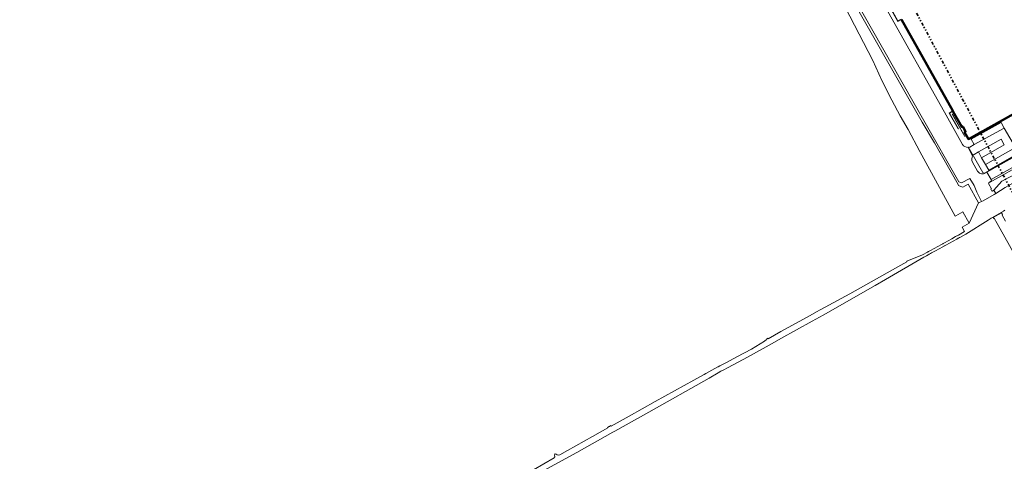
# Model space of a CAD drawing. Header units: metres. Extents: x 113441 to 115918, y 474822 to 477887.
# Tile 1 of 145: x 113569 to 114391, y 475274 to 475643. Entities that reach past the tile are written whole.
import ezdxf

# ---------------------------------------------------------------- set-up
doc = ezdxf.new("R2010")
doc.units = ezdxf.units.M
doc.linetypes.add('AL-TEKENBLADGRENS', pattern=[11.5, 2.5, -1.5, 1, -1.5, 1, -1.5, 2.5])
for name, color, linetype, lineweight in [('B-WE-IE-TERREINAFSCHEIDING_KUNSTMATIG_HEKWERK-G', 252, 'IE-TERREINAFSCHEIDING-KUNSTMATIG', 18), ('B-WE-OG-BEBOUWING-GV', 7, 'Continuous', 50), ('B-WE-OG-WATER-GV', 252, 'Continuous', 18), ('B-WE-OG-WATER_SLOOT-GV', 252, 'Continuous', 18), ('B-WE-VH-VERHARDING_GESLOTEN-GV', 252, 'Continuous', 18), ('B-WE-VH-VERHARDING_HALFVERHARDING-GV', 252, 'Continuous', 18), ('B-WE-VH-VERHARDING_OPEN-GV', 252, 'Continuous', 18), ('X-XX-AL-TEKENBLADGRENS-G', 252, 'AL-TEKENBLADGRENS', 35)]:
    doc.layers.add(name, color=color, linetype=linetype, lineweight=lineweight)
doc.linetypes.add('IE-TERREINAFSCHEIDING-KUNSTMATIG', pattern='A,4,[82,NLCS.SHX,S=0.75,R=90,X=0,Y=0],4,-2', length=10)

msp = doc.modelspace()

# ---------------------------------------------------------------- linework, layer by layer
at = {"layer": 'B-WE-IE-TERREINAFSCHEIDING_KUNSTMATIG_HEKWERK-G'}
for points in [[(114617.945, 475641.373), (114379.586, 475507.599)], [(114361.199, 475537.095), (114373.336, 475515.639), (114374.898, 475515.227), (114401.123, 475529.922), (114403.576, 475531.687), (114399.148, 475539.636)]]:
    msp.add_lwpolyline(points, dxfattribs=at)
at = {"layer": 'B-WE-OG-BEBOUWING-GV'}
msp.add_lwpolyline([(114305.365, 475643.621), (114348.272, 475567.122), (114348.432, 475566.837), (114355.762, 475553.768), (114356.634, 475554.256), (114359.089, 475549.848), (114358.216, 475549.359), (114361.453, 475543.585), (114408.687, 475570.071)], dxfattribs=at)
at = {"layer": 'B-WE-OG-WATER-GV'}
for points in [[(114243.196, 475683.745), (114281.582, 475609.263), (114289.144, 475592.724), (114297.438, 475576.292), (114304.246, 475562.973), (114311.115, 475551.716), (114320.727, 475533.347), (114350.251, 475479.269), (114350.856, 475479.605), (114356.723, 475482.864), (114362.077, 475473.272), (114369.922, 475490.488), (114361.213, 475505.853), (114356.859, 475503.45), (114354.984, 475503.935), (114353.163, 475504.903), (114352.95, 475505.596), (114332.994, 475540.452), (114322.866, 475557.777), (114254.546, 475677.572)], [(114392.059, 475503.065), (114384.321, 475498.114), (114382.949, 475497.346), (114373.668, 475492.153), (114372.278, 475491.532), (114369.922, 475490.488), (114362.077, 475473.272), (114356.163, 475469.994), (114356.165, 475469.933), (114358.182, 475466.3), (114353.055, 475463.461), (114352.075, 475462.918), (114351.732, 475462.728), (114350.616, 475462.11), (114347.512, 475460.391), (114344.43, 475458.685), (114341.356, 475456.983), (114340.293, 475456.394), (114340.016, 475456.241), (114338.832, 475455.585), (114335.752, 475453.879), (114332.674, 475452.175), (114329.581, 475450.463), (114328.504, 475449.866), (114328.139, 475449.664), (114327.653, 475449.395), (114327.475, 475449.297), (114327.159, 475449.121), (114323.04, 475446.828), (114310.034, 475441.753), (114310.031, 475441.148), (114302.38, 475436.85), (114262.26, 475414.31), (114237.921, 475401.146), (114237.368, 475400.847), (114236.835, 475400.559), (114234.99, 475399.518), (114226.746, 475394.941), (114204.756, 475382.763), (114194.037, 475376.882), (114193.799, 475377.292), (114193.088, 475376.867), (114192.369, 475376.447), (114192.567, 475376.084), (114190.937, 475374.705), (114180.06, 475368.13), (114167.96, 475361.7), (114159.12, 475356.87), (114153.7, 475354.06), (114152.27, 475353.44), (114151.912, 475353.344), (114142.084, 475347.869), (114140.577, 475347.029), (114131.939, 475342.217), (114099.645, 475324.297), (114077.793, 475312.119), (114062.925, 475303.885), (114062.67, 475304.339), (114061.313, 475303.535), (114061.177, 475303.453), (114059.901, 475302.687), (114060.104, 475302.349), (114047.38, 475295.084), (114026.358, 475283.391), (114019.927, 475279.862), (114018.613, 475279.516), (114017.714, 475279.723), (114016.884, 475280.345), (114016.123, 475280.691), (114015.777, 475280.483), (114015.362, 475279.792), (114015.639, 475278.27), (114015.501, 475277.924), (114015.093, 475277.354), (113980.698, 475257.389)], [(113996.72, 475261.49), (114034.04, 475281.77), (114064.161, 475298.648), (114066.02, 475299.69), (114094.32, 475315.43), (114144.7, 475344.01), (114152.39, 475348.44), (114154.59, 475349.78), (114156.31, 475350.43), (114160.69, 475352.73), (114176.87, 475361.42), (114197.289, 475372.86), (114204.57, 475376.94), (114230.91, 475391.46), (114239.925, 475396.588), (114283.602, 475421.433), (114292.058, 475426.257), (114324.104, 475444.85), (114326.33, 475446.098), (114327.838, 475446.928), (114328.271, 475447.18), (114328.561, 475447.348), (114329.222, 475447.712), (114329.573, 475447.906), (114330.667, 475448.509), (114333.759, 475450.214), (114336.84, 475451.913), (114339.923, 475453.614), (114341.109, 475454.267), (114341.251, 475454.346), (114341.382, 475454.418), (114342.444, 475455.003), (114345.526, 475456.703), (114348.61, 475458.404), (114351.711, 475460.114), (114352.821, 475460.726), (114353.161, 475460.914), (114353.875, 475461.307), (114354.136, 475461.454), (114359.252, 475464.329), (114377.758, 475475.892), (114380.284, 475477.501), (114381.502, 475478.239), (114390.738, 475483.45), (114391.931, 475484.124)]]:
    msp.add_lwpolyline(points, dxfattribs=at)
at = {"layer": 'B-WE-OG-WATER_SLOOT-GV'}
msp.add_lwpolyline([(114249.919, 475685.656), (114250.694, 475683.829), (114254.546, 475677.572), (114322.866, 475557.777), (114332.994, 475540.452), (114352.95, 475505.596), (114353.163, 475504.903), (114354.984, 475503.935), (114356.859, 475503.45), (114361.213, 475505.853), (114369.922, 475490.488), (114372.278, 475491.532), (114370.799, 475494.216), (114368.497, 475499.234), (114366.129, 475504.961), (114362.554, 475510.764), (114355.534, 475506.971), (114353.423, 475507.865), (114324.042, 475559.192), (114256.147, 475678.85), (114254.172, 475682.079), (114252.44, 475686.402), (114252.336, 475687.578)], dxfattribs=at)
msp.add_lwpolyline([(114492.387, 475560.532), (114517.737, 475574.487), (114517.292, 475575.399), (114518.209, 475575.847), (114518.654, 475574.935), (114537.954, 475585.649), (114535.306, 475589.961), (114490.417, 475564.989), (114434.906, 475532.348), (114389.432, 475508.344), (114382.758, 475500.928), (114384.321, 475498.114), (114392.059, 475503.065), (114431.568, 475525.696), (114431.251, 475526.287), (114431.745, 475526.552), (114432.062, 475525.961), (114436.568, 475528.475), (114436.104, 475529.344), (114436.998, 475529.821), (114437.462, 475528.952)], close=True, dxfattribs=at)
at = {"layer": 'B-WE-VH-VERHARDING_GESLOTEN-GV'}
for points in [[(114405.223, 475531.948), (114376.791, 475516.034), (114380.289, 475509.924), (114571.326, 475617.055)], [(114400.6, 475536.498), (114391.338, 475552.824), (114366.308, 475538.978), (114362.669, 475536.933)], [(114366.076, 475530.838), (114369.742, 475532.896), (114388.626, 475543.448), (114391.313, 475538.71), (114372.442, 475528.105), (114375.627, 475522.502), (114400.6, 475536.498)], [(114361.068, 475536.588), (114364.939, 475529.76)], [(114392.407, 475475.12), (114389.606, 475480.112), (114389.763, 475480.607), (114389.041, 475481.938), (114382.146, 475478.043), (114382.518, 475477.383), (114382.859, 475477.59), (114385.406, 475473.144), (114412.379, 475425.018), (114441.738, 475372.837), (114467.818, 475326.485), (114488.505, 475289.539), (114489.367, 475288.079), (114499.977, 475285.986), (114543.562, 475310.581), (114547.866, 475312.689)]]:
    msp.add_lwpolyline(points, dxfattribs=at)
for points in [[(114362.669, 475536.933, -0.1208541), (114361.068, 475536.588)], [(114364.939, 475529.76, -0.1256593), (114366.076, 475530.838)]]:
    msp.add_lwpolyline(points, format="xyb", dxfattribs=at)
at = {"layer": 'B-WE-VH-VERHARDING_HALFVERHARDING-GV'}
for points in [[(114286.325, 475669.921), (114288.485, 475666.147), (114285.985, 475664.72), (114286.104, 475664.498), (114287.864, 475661.411), (114291.664, 475654.776), (114341.339, 475566.021), (114356.483, 475539.158)], [(114408.687, 475570.071), (114361.453, 475543.585), (114358.216, 475549.359), (114359.089, 475549.848), (114356.634, 475554.256), (114355.762, 475553.768), (114348.432, 475566.837), (114345.657, 475565.275), (114353.002, 475552.187), (114352.819, 475552.069), (114345.285, 475565.368), (114348.272, 475567.122), (114305.365, 475643.621), (114302.321, 475642), (114294.881, 475655.297)], [(114295.09, 475655.426), (114302.435, 475642.381), (114305.221, 475643.878)], [(114618.81, 475642.193), (114618.579, 475642.076), (114617.929, 475641.748), (114617.892, 475641.804), (114616.438, 475640.987), (114615.793, 475642.086), (114611.086, 475639.453), (114610.538, 475639.146), (114605.796, 475636.494), (114571.326, 475617.055), (114380.289, 475509.924), (114380.847, 475508.86), (114380.017, 475508.403)], [(114378.154, 475506.575), (114380.707, 475501.988), (114380.689, 475501.99), (114380.158, 475501.661), (114381.025, 475500.129), (114381.302, 475500.284), (114381.373, 475500.158), (114382.758, 475500.928), (114389.432, 475508.344), (114434.906, 475532.348), (114490.417, 475564.989), (114535.306, 475589.961)], [(114362.669, 475536.933), (114366.308, 475538.978), (114363.691, 475543.609), (114388.667, 475557.599), (114391.338, 475552.824), (114400.6, 475536.498), (114403.265, 475531.734), (114378.329, 475517.784), (114375.627, 475522.502), (114372.442, 475528.105), (114369.742, 475532.896), (114366.076, 475530.838)], [(114374.779, 475514.908), (114376.791, 475516.034), (114405.223, 475531.948)], [(114364.826, 475524.319), (114368.963, 475516.928)]]:
    msp.add_lwpolyline(points, dxfattribs=at)
msp.add_lwpolyline([(114348.009, 475564.552), (114358.499, 475545.914), (114358.282, 475545.792), (114347.792, 475564.43)], close=True, dxfattribs=at)
for points in [[(114356.483, 475539.158, 0.2392817), (114361.068, 475536.588)], [(114361.068, 475536.588, 0.1208541), (114362.669, 475536.933)], [(114364.939, 475529.76, 0.2336812), (114364.826, 475524.319)], [(114366.076, 475530.838, 0.1256593), (114364.939, 475529.76)], [(114368.963, 475516.928, 0.1599769), (114371.414, 475514.875)], [(114371.414, 475514.875, 0.1863804), (114374.779, 475514.908)], [(114380.017, 475508.403, 0.1439665), (114378.154, 475506.575)]]:
    msp.add_lwpolyline(points, format="xyb", dxfattribs=at)
at = {"layer": 'B-WE-VH-VERHARDING_OPEN-GV'}
for points in [[(114391.338, 475552.824), (114388.667, 475557.599), (114363.691, 475543.609), (114366.308, 475538.978)], [(114369.742, 475532.896), (114372.442, 475528.105), (114391.313, 475538.71), (114388.626, 475543.448)], [(114403.265, 475531.734), (114400.6, 475536.498), (114375.627, 475522.502), (114378.329, 475517.784)]]:
    msp.add_lwpolyline(points, close=True, dxfattribs=at)
at = {"layer": 'X-XX-AL-TEKENBLADGRENS-G'}
msp.add_lwpolyline([(114444.131, 477518.262), (115425.394, 475693.653), (115098.243, 474839.844), (114578.24, 475162.508), (113568.556, 477049.85), (114444.131, 477518.262)], dxfattribs=at)

doc.saveas('drawing.dxf')
